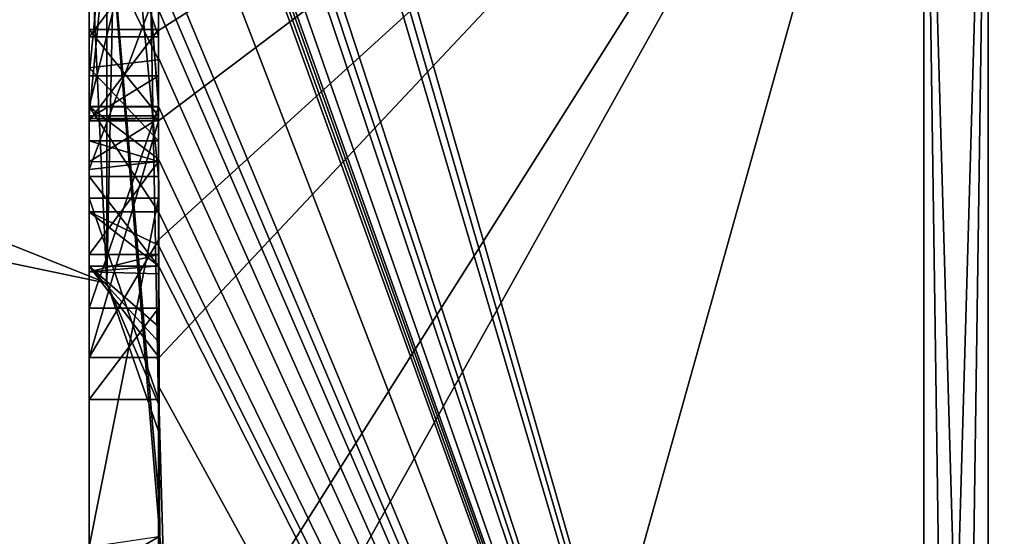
# Model space of a CAD drawing. Extents: x -23 to 700, y -1799 to -1.
# Tile 3 of 212: x -4.8 to -1.96, y -1790.4 to -1788.91. Entities that reach past the tile are written whole.
import ezdxf

# ---------------------------------------------------------------- set-up
doc = ezdxf.new("R2010")
doc.units = 0
doc.header["$LTSCALE"] = 67.568058
for name, color, linetype in [('1460', 7, 'CONTINUOUS'), ('1465', 7, 'CONTINUOUS'), ('1466', 7, 'CONTINUOUS'), ('1467', 7, 'CONTINUOUS'), ('1468', 7, 'CONTINUOUS'), ('1473', 7, 'CONTINUOUS'), ('1474', 7, 'CONTINUOUS'), ('1481', 7, 'CONTINUOUS'), ('1483', 7, 'CONTINUOUS'), ('1484', 7, 'CONTINUOUS'), ('1485', 7, 'CONTINUOUS'), ('1496', 7, 'CONTINUOUS'), ('1505', 7, 'CONTINUOUS'), ('1506', 7, 'CONTINUOUS'), ('1507', 7, 'CONTINUOUS'), ('1508', 7, 'CONTINUOUS'), ('1542', 7, 'CONTINUOUS'), ('1543', 7, 'CONTINUOUS'), ('1594', 7, 'CONTINUOUS'), ('1595', 7, 'CONTINUOUS'), ('1596', 7, 'CONTINUOUS'), ('1597', 7, 'CONTINUOUS'), ('1617', 7, 'CONTINUOUS'), ('1621', 7, 'CONTINUOUS'), ('1622', 7, 'CONTINUOUS'), ('1623', 7, 'CONTINUOUS'), ('1624', 7, 'CONTINUOUS'), ('1625', 7, 'CONTINUOUS'), ('1626', 7, 'CONTINUOUS'), ('1627', 7, 'CONTINUOUS'), ('1628', 7, 'CONTINUOUS'), ('1629', 7, 'CONTINUOUS'), ('1630', 7, 'CONTINUOUS'), ('1632', 7, 'CONTINUOUS'), ('1638', 7, 'CONTINUOUS')]:
    doc.layers.add(name, color=color, linetype=linetype)

msp = doc.modelspace()

# ---------------------------------------------------------------- linework, layer by layer
at = {"layer": '1460', "linetype": 'CONTINUOUS'}
for points in [[(-4.4, -1785.1824, 10.1674), (-4.4, -1782.471, 14.7638), (-4.4, -1790.0213, 1.6862), (-4.4, -1785.1824, 10.1674)], [(-4.4, -1782.471, -14.7638), (-4.4, -1788.7004, -4.0741), (-4.4, -1790.0213, -1.6862), (-4.4, -1782.471, -14.7638)], [(-4.4, -1785.3536, 9.871), (-4.4, -1785.1824, 10.1674), (-4.4, -1790.0213, 1.6862), (-4.4, -1785.3536, 9.871)], [(-4.4, -1785.8936, 8.9356), (-4.4, -1785.3536, 9.871), (-4.4, -1790.0213, 1.6862), (-4.4, -1785.8936, 8.9356)], [(-4.4, -1786.0881, 8.5986), (-4.4, -1785.8936, 8.9356), (-4.4, -1790.0213, 1.6862), (-4.4, -1786.0881, 8.5986)], [(-4.4, -1786.608, 7.6982), (-4.4, -1786.0881, 8.5986), (-4.4, -1790.0213, 1.6862), (-4.4, -1786.608, 7.6982)], [(-4.4, -1789.158, -9.2656), (-4.4, -1786.5668, -7.7696), (-4.4, -1789.024, -9.5097), (-4.4, -1789.158, -9.2656)], [(-4.4, -1789.024, -9.5097), (-4.4, -1786.5668, -7.7696), (-4.4, -1788.8863, -9.752), (-4.4, -1789.024, -9.5097)], [(-4.4, -1787.2894, 6.5179), (-4.4, -1786.608, 7.6982), (-4.4, -1790.0213, 1.6862), (-4.4, -1787.2894, 6.5179)], [(-4.4, -1787.0044, -7.6196), (-4.4, -1789.0759, -8.8156), (-4.4, -1787.1278, -7.406), (-4.4, -1787.0044, -7.6196)], [(-4.4, -1788.9428, 9.0462), (-4.4, -1788.6844, 10.0976), (-4.4, -1787.1201, 7.4194), (-4.4, -1788.9428, 9.0462)], [(-4.4, -1789.1915, 8.6153), (-4.4, -1788.9428, 9.0462), (-4.4, -1787.1201, 7.4194), (-4.4, -1789.1915, 8.6153)], [(-4.4, -1787.1278, -7.406), (-4.4, -1789.0759, -8.8156), (-4.4, -1787.3925, -7.1131), (-4.4, -1787.1278, -7.406)], [(-4.4, -1787.5527, 6.67), (-4.4, -1787.2894, 6.5179), (-4.4, -1790.0213, 1.6862), (-4.4, -1787.5527, 6.67)], [(-4.4, -1787.2944, 7.1174), (-4.4, -1787.5527, 6.67), (-4.4, -1789.3659, 8.3134), (-4.4, -1787.2944, 7.1174)], [(-4.4, -1787.3925, -7.1131), (-4.4, -1789.0759, -8.8156), (-4.4, -1787.7428, -6.9829), (-4.4, -1787.3925, -7.1131)], [(-4.4, -1789.3659, 8.3134), (-4.4, -1787.5527, 6.67), (-4.4, -1790.0213, 1.6862), (-4.4, -1789.3659, 8.3134)], [(-4.4, -1787.7428, -6.9829), (-4.4, -1789.0759, -8.8156), (-4.4, -1788.1618, -7.0093), (-4.4, -1787.7428, -6.9829)], [(-4.4, -1790.2826, -6.7822), (-4.4, -1787.9233, -5.4201), (-4.4, -1789.9704, -7.5706), (-4.4, -1790.2826, -6.7822)], [(-4.4, -1789.9704, -7.5706), (-4.4, -1787.9233, -5.4201), (-4.4, -1789.3232, -7.2874), (-4.4, -1789.9704, -7.5706)], [(-4.4, -1789.3232, -7.2874), (-4.4, -1787.9233, -5.4201), (-4.4, -1788.8118, -6.8832), (-4.4, -1789.3232, -7.2874)], [(-4.4, -1788.1618, -7.0093), (-4.4, -1789.0759, -8.8156), (-4.4, -1788.6269, -7.2036), (-4.4, -1788.1618, -7.0093)], [(-4.4, -1788.3609, -5.2701), (-4.4, -1789.1656, -5.7347), (-4.4, -1788.9637, -4.2261), (-4.4, -1788.3609, -5.2701)], [(-4.4, -1788.6269, -7.2036), (-4.4, -1789.0759, -8.8156), (-4.4, -1789.0302, -7.509), (-4.4, -1788.6269, -7.2036)], [(-4.4, -1788.946, 9.648), (-4.4, -1788.6844, 10.0976), (-4.4, -1788.9428, 9.0462), (-4.4, -1788.946, 9.648)], [(-4.4, -1788.7004, -4.0741), (-4.4, -1788.9637, -4.2261), (-4.4, -1790.0213, -1.6862), (-4.4, -1788.7004, -4.0741)], [(-4.4, -1789.197, 9.193), (-4.4, -1788.946, 9.648), (-4.4, -1788.9428, 9.0462), (-4.4, -1789.197, 9.193)], [(-4.4, -1789.745, -4.7312), (-4.4, -1790.0083, -4.8832), (-4.4, -1788.9637, -4.2261), (-4.4, -1789.745, -4.7312)], [(-4.4, -1788.9637, -4.2261), (-4.4, -1790.0083, -4.8832), (-4.4, -1790.0213, -1.6862), (-4.4, -1788.9637, -4.2261)], [(-4.4, -1789.1656, -5.7347), (-4.4, -1789.745, -4.7312), (-4.4, -1788.9637, -4.2261), (-4.4, -1789.1656, -5.7347)], [(-4.4, -1789.0302, -7.509), (-4.4, -1789.0759, -8.8156), (-4.4, -1789.1992, -8.602), (-4.4, -1789.0302, -7.509)], [(-4.4, -1789.2635, -7.8578), (-4.4, -1789.0302, -7.509), (-4.4, -1789.1992, -8.602), (-4.4, -1789.2635, -7.8578)], [(-4.4, -1789.323, -8.2323), (-4.4, -1789.2635, -7.8578), (-4.4, -1789.1992, -8.602), (-4.4, -1789.323, -8.2323)], [(-4.4, -1789.5904, -7.7501), (-4.4, -1789.9704, -7.5706), (-4.4, -1789.3232, -7.2874), (-4.4, -1789.5904, -7.7501)], [(-4.4, -1789.6242, 7.8659), (-4.4, -1789.3659, 8.3134), (-4.4, -1790.0213, 1.6862), (-4.4, -1789.6242, 7.8659)], [(-4.4, -1789.4289, -5.8867), (-4.4, -1790.4027, -6.449), (-4.4, -1790.0083, -4.8832), (-4.4, -1789.4289, -5.8867)], [(-4.4, -1789.6461, -8.0507), (-4.4, -1789.9704, -7.5706), (-4.4, -1789.5904, -7.7501), (-4.4, -1789.6461, -8.0507)], [(-4.4, -1789.6238, -8.3457), (-4.4, -1789.9704, -7.5706), (-4.4, -1789.6461, -8.0507), (-4.4, -1789.6238, -8.3457)], [(-4.4, -1789.7984, 7.9665), (-4.4, -1789.6242, 7.8659), (-4.4, -1790.0213, 1.6862), (-4.4, -1789.7984, 7.9665)], [(-4.4, -1791.0336, 4.2391), (-4.4, -1789.7984, 7.9665), (-4.4, -1790.4027, -6.449), (-4.4, -1791.0336, 4.2391)], [(-4.4, -1790.4027, -6.449), (-4.4, -1789.7984, 7.9665), (-4.4, -1790.1, 0.0124), (-4.4, -1790.4027, -6.449)], [(-4.4, -1790.1, 0.0124), (-4.4, -1789.7984, 7.9665), (-4.4, -1790.0213, 1.6862), (-4.4, -1790.1, 0.0124)], [(-4.4, -1790.0083, -4.8832), (-4.4, -1790.4027, -6.449), (-4.4, -1790.0213, -1.6862), (-4.4, -1790.0083, -4.8832)], [(-4.4, -1790.0213, -1.6862), (-4.4, -1790.4027, -6.449), (-4.4, -1790.1, 0.0124), (-4.4, -1790.0213, -1.6862)]]:
    msp.add_3dface(points, dxfattribs=at)
at = {"layer": '1465', "linetype": 'CONTINUOUS'}
for points in [[(-4.3429, -1786.5961, -13.7189), (-4.3341, -1786.5125, -13.8636), (-2.1949, -1793.9825), (-4.3429, -1786.5961, -13.7189)], [(-2.1949, -1793.9825), (-4.3341, -1786.5125, -13.8636), (-2.1949, -1787.544, -15.544), (-2.1949, -1793.9825)], [(-4.3508, -1786.6805, -13.5727), (-4.3429, -1786.5961, -13.7189), (-2.1949, -1793.9825), (-4.3508, -1786.6805, -13.5727)], [(-4.3867, -1787.2981, -12.5029), (-4.3508, -1786.6805, -13.5727), (-2.1949, -1793.9825), (-4.3867, -1787.2981, -12.5029)], [(-4.3893, -1787.3819, -12.3577), (-4.3867, -1787.2981, -12.5029), (-2.1949, -1793.9825), (-4.3893, -1787.3819, -12.3577)], [(-4.3915, -1787.4661, -12.212), (-4.3893, -1787.3819, -12.3577), (-2.1949, -1793.9825), (-4.3915, -1787.4661, -12.212)], [(-4.3958, -1787.6968, -11.8124), (-4.3915, -1787.4661, -12.212), (-2.1949, -1793.9825), (-4.3958, -1787.6968, -11.8124)], [(-4.3969, -1787.787, -11.656), (-4.3958, -1787.6968, -11.8124), (-2.1949, -1793.9825), (-4.3969, -1787.787, -11.656)], [(-4.4, -1788.2671, -10.7532), (-4.4, -1787.8058, -11.4205), (-2.1949, -1793.9825), (-4.4, -1788.2671, -10.7532)], [(-4.4, -1787.8058, -11.4205), (-4.3995, -1787.8416, -11.46), (-2.1949, -1793.9825), (-4.4, -1787.8058, -11.4205)], [(-4.3978, -1787.8775, -11.4994), (-4.3969, -1787.787, -11.656), (-2.1949, -1793.9825), (-4.3978, -1787.8775, -11.4994)], [(-4.3995, -1787.8416, -11.46), (-4.3978, -1787.8775, -11.4994), (-2.1949, -1793.9825), (-4.3995, -1787.8416, -11.46)], [(-4.4, -1788.7017, -10.0683), (-4.4, -1788.2671, -10.7532), (-2.1949, -1793.9825), (-4.4, -1788.7017, -10.0683)], [(-4.4, -1788.7949, -9.9103), (-4.4, -1788.7017, -10.0683), (-2.1949, -1793.9825), (-4.4, -1788.7949, -9.9103)], [(-4.4, -1788.8863, -9.752), (-4.4, -1788.7949, -9.9103), (-2.1949, -1793.9825), (-4.4, -1788.8863, -9.752)], [(-4.4, -1789.024, -9.5097), (-4.4, -1788.8863, -9.752), (-2.1949, -1793.9825), (-4.4, -1789.024, -9.5097)], [(-4.4, -1789.158, -9.2656), (-4.4, -1789.024, -9.5097), (-4.4, -1789.1649, -9.2696), (-4.4, -1789.158, -9.2656)], [(-4.4, -1789.1649, -9.2696), (-4.4, -1789.024, -9.5097), (-2.1949, -1793.9825), (-4.4, -1789.1649, -9.2696)], [(-4.3999, -1789.3164, -9.0071), (-4.4, -1789.1649, -9.2696), (-2.1949, -1793.9825), (-4.3999, -1789.3164, -9.0071)], [(-4.3998, -1789.4678, -8.7448), (-4.3999, -1789.3164, -9.0071), (-2.1949, -1793.9825), (-4.3998, -1789.4678, -8.7448)], [(-4.3998, -1789.5639, -8.5462), (-4.3998, -1789.4678, -8.7448), (-2.1949, -1793.9825), (-4.3998, -1789.5639, -8.5462)], [(-4.4, -1789.6238, -8.3457), (-4.3998, -1789.5639, -8.5462), (-2.1949, -1793.9825), (-4.4, -1789.6238, -8.3457)], [(-4.4, -1789.9704, -7.5706), (-4.4, -1789.6238, -8.3457), (-2.1949, -1793.9825), (-4.4, -1789.9704, -7.5706)], [(-4.4, -1790.2826, -6.7822), (-4.4, -1789.9704, -7.5706), (-4.3963, -1790.4022, -6.8513), (-4.4, -1790.2826, -6.7822)], [(-4.3963, -1790.4022, -6.8513), (-4.4, -1789.9704, -7.5706), (-4.3852, -1790.5214, -6.9201), (-4.3963, -1790.4022, -6.8513)], [(-4.3852, -1790.5214, -6.9201), (-4.4, -1789.9704, -7.5706), (-2.1949, -1793.9825), (-4.3852, -1790.5214, -6.9201)]]:
    msp.add_3dface(points, dxfattribs=at)
at = {"layer": '1466', "linetype": 'CONTINUOUS'}
for points in [[(-4.4, -1788.6844, 10.0976), (-4.4, -1788.946, 9.648), (-2.1949, -1787.544, 15.544), (-4.4, -1788.6844, 10.0976)], [(-2.1949, -1787.544, 15.544), (-4.4, -1788.946, 9.648), (-4.4, -1789.2061, 9.1982), (-2.1949, -1787.544, 15.544)], [(-4.4, -1791.0336, 4.2391), (-4.4, -1791.5), (-2.1949, -1787.544, 15.544), (-4.4, -1791.0336, 4.2391)], [(-4.4, -1791.0336, 4.2391), (-2.1949, -1787.544, 15.544), (-4.3979, -1789.8875, 8.0179), (-4.4, -1791.0336, 4.2391)], [(-4.4, -1791.5), (-3.7691, -1793.1602), (-2.1949, -1787.544, 15.544), (-4.4, -1791.5)], [(-4.3996, -1789.5472, 8.6073), (-2.1949, -1787.544, 15.544), (-4.4, -1789.2061, 9.1982), (-4.3996, -1789.5472, 8.6073)], [(-4.3979, -1789.8875, 8.0179), (-2.1949, -1787.544, 15.544), (-4.3996, -1789.5472, 8.6073), (-4.3979, -1789.8875, 8.0179)], [(-3.7691, -1793.1602), (-2.1949, -1793.9825), (-2.1949, -1787.544, 15.544), (-3.7691, -1793.1602)], [(-4.4, -1789.2061, 9.1982), (-4.4, -1788.946, 9.648), (-4.4, -1789.197, 9.193), (-4.4, -1789.2061, 9.1982)], [(-4.4, -1789.7984, 7.9665), (-4.4, -1791.0336, 4.2391), (-4.3979, -1789.8875, 8.0179), (-4.4, -1789.7984, 7.9665)], [(-4.3995, -1789.843, 7.9922), (-4.4, -1789.7984, 7.9665), (-4.3979, -1789.8875, 8.0179), (-4.3995, -1789.843, 7.9922)]]:
    msp.add_3dface(points, dxfattribs=at)
at = {"layer": '1467', "linetype": 'CONTINUOUS'}
for points in [[(0, -1793.444), (0, -1787.1626, 15.1637), (-2.0094, -1793.9698, 0), (0, -1793.444)], [(-2.0094, -1793.9698, 0), (0, -1787.1626, 15.1637), (-2.0094, -1787.535, 15.535), (-2.0094, -1793.9698, 0)]]:
    msp.add_3dface(points, dxfattribs=at)
at = {"layer": '1468', "linetype": 'CONTINUOUS'}
for points in [[(0, -1787.1626, -15.1637), (0, -1793.444), (-2.0094, -1787.535, -15.535), (0, -1787.1626, -15.1637)], [(0, -1793.444), (-2.0094, -1793.9698, 0), (-2.0094, -1787.535, -15.535), (0, -1793.444)]]:
    msp.add_3dface(points, dxfattribs=at)
at = {"layer": '1473', "linetype": 'CONTINUOUS'}
for points in [[(-2.0094, -1793.9698, 0), (-2.1949, -1787.544, -15.544), (-2.0094, -1787.535, -15.535), (-2.0094, -1793.9698, 0)], [(-2.1949, -1793.9825), (-2.1949, -1787.544, -15.544), (-2.1016, -1793.9849, 0), (-2.1949, -1793.9825)], [(-2.1949, -1787.544, -15.544), (-2.0094, -1793.9698, 0), (-2.1016, -1793.9849, 0), (-2.1949, -1787.544, -15.544)]]:
    msp.add_3dface(points, dxfattribs=at)
at = {"layer": '1474', "linetype": 'CONTINUOUS'}
for points in [[(-2.1949, -1787.544, 15.544), (-2.1949, -1793.9825), (-2.0094, -1787.535, 15.535), (-2.1949, -1787.544, 15.544)], [(-2.0094, -1787.535, 15.535), (-2.1949, -1793.9825), (-2.1016, -1793.9849, 0), (-2.0094, -1787.535, 15.535)], [(-2.0094, -1793.9698, 0), (-2.0094, -1787.535, 15.535), (-2.1016, -1793.9849, 0), (-2.0094, -1793.9698, 0)]]:
    msp.add_3dface(points, dxfattribs=at)
at = {"layer": '1481', "linetype": 'CONTINUOUS'}
for points in [[(-4.6, -1787.1201, 7.4194), (-4.6, -1787.2944, 7.1174), (-4.6, -1789.1915, 8.6153), (-4.6, -1787.1201, 7.4194)], [(-4.6, -1787.2944, 7.1174), (-4.6, -1789.3659, 8.3134), (-4.6, -1789.1915, 8.6153), (-4.6, -1787.2944, 7.1174)], [(-4.6, -1789.2061, 9.1982), (-4.6, -1788.9428, 9.0462), (-4.6, -1789.1915, 8.6153), (-4.6, -1789.2061, 9.1982)], [(-4.6, -1789.3659, 8.3134), (-4.6, -1789.2061, 9.1982), (-4.6, -1789.1915, 8.6153), (-4.6, -1789.3659, 8.3134)], [(-4.6, -1789.8875, 8.0179), (-4.6, -1789.2061, 9.1982), (-4.6, -1789.6242, 7.8659), (-4.6, -1789.8875, 8.0179)], [(-4.6, -1789.6242, 7.8659), (-4.6, -1789.2061, 9.1982), (-4.6, -1789.3659, 8.3134), (-4.6, -1789.6242, 7.8659)]]:
    msp.add_3dface(points, dxfattribs=at)
at = {"layer": '1483', "linetype": 'CONTINUOUS'}
for points in [[(-4.4, -1789.1915, 8.6153), (-4.4, -1787.1201, 7.4194), (-4.6, -1789.1915, 8.6153), (-4.4, -1789.1915, 8.6153)], [(-4.4, -1787.1201, 7.4194), (-4.6, -1787.1201, 7.4194), (-4.6, -1789.1915, 8.6153), (-4.4, -1787.1201, 7.4194)]]:
    msp.add_3dface(points, dxfattribs=at)
at = {"layer": '1484', "linetype": 'CONTINUOUS'}
for points in [[(-4.4, -1788.9428, 9.0462), (-4.4, -1789.1915, 8.6153), (-4.6, -1788.9428, 9.0462), (-4.4, -1788.9428, 9.0462)], [(-4.6, -1788.9428, 9.0462), (-4.4, -1789.1915, 8.6153), (-4.6, -1789.1915, 8.6153), (-4.6, -1788.9428, 9.0462)]]:
    msp.add_3dface(points, dxfattribs=at)
at = {"layer": '1485', "linetype": 'CONTINUOUS'}
for points in [[(-4.4, -1789.197, 9.193), (-4.4, -1788.9428, 9.0462), (-4.6, -1789.2061, 9.1982), (-4.4, -1789.197, 9.193)], [(-4.4, -1788.9428, 9.0462), (-4.6, -1788.9428, 9.0462), (-4.6, -1789.2061, 9.1982), (-4.4, -1788.9428, 9.0462)], [(-4.4, -1789.2061, 9.1982), (-4.4, -1789.197, 9.193), (-4.6, -1789.2061, 9.1982), (-4.4, -1789.2061, 9.1982)]]:
    msp.add_3dface(points, dxfattribs=at)
at = {"layer": '1496', "linetype": 'CONTINUOUS'}
for points in [[(-4.6, -1786.5668, -7.7696), (-4.6, -1789.1649, -9.2696), (-4.6, -1789.0759, -8.8156), (-4.6, -1786.5668, -7.7696)], [(-4.6, -1786.5668, -7.7696), (-4.6, -1789.0759, -8.8156), (-4.6, -1787.0044, -7.6196), (-4.6, -1786.5668, -7.7696)], [(-4.6, -1788.1869, -6.6399), (-4.6, -1787.6825, -6.6419), (-4.6, -1789.346, -7.3126), (-4.6, -1788.1869, -6.6399)], [(-4.6, -1789.346, -7.3126), (-4.6, -1787.6825, -6.6419), (-4.6, -1789.5904, -7.7501), (-4.6, -1789.346, -7.3126)], [(-4.6, -1789.5904, -7.7501), (-4.6, -1787.6825, -6.6419), (-4.6, -1788.6269, -7.2036), (-4.6, -1789.5904, -7.7501)], [(-4.6, -1787.9233, -5.4201), (-4.6, -1790.5214, -6.9201), (-4.6, -1790.4324, -6.4661), (-4.6, -1787.9233, -5.4201)], [(-4.6, -1788.7004, -4.0741), (-4.6, -1787.9233, -5.4201), (-4.6, -1788.9637, -4.2261), (-4.6, -1788.7004, -4.0741)], [(-4.6, -1788.9637, -4.2261), (-4.6, -1787.9233, -5.4201), (-4.6, -1788.3609, -5.2701), (-4.6, -1788.9637, -4.2261)], [(-4.6, -1788.3609, -5.2701), (-4.6, -1787.9233, -5.4201), (-4.6, -1789.1656, -5.7347), (-4.6, -1788.3609, -5.2701)], [(-4.6, -1789.1656, -5.7347), (-4.6, -1787.9233, -5.4201), (-4.6, -1789.4289, -5.8867), (-4.6, -1789.1656, -5.7347)], [(-4.6, -1789.4289, -5.8867), (-4.6, -1787.9233, -5.4201), (-4.6, -1790.4324, -6.4661), (-4.6, -1789.4289, -5.8867)], [(-4.6, -1788.8118, -6.8832), (-4.6, -1788.1869, -6.6399), (-4.6, -1789.346, -7.3126), (-4.6, -1788.8118, -6.8832)], [(-4.6, -1789.0535, -7.5329), (-4.6, -1789.5904, -7.7501), (-4.6, -1788.6269, -7.2036), (-4.6, -1789.0535, -7.5329)], [(-4.6, -1789.2635, -7.8578), (-4.6, -1789.5904, -7.7501), (-4.6, -1789.0535, -7.5329), (-4.6, -1789.2635, -7.8578)], [(-4.6, -1789.1649, -9.2696), (-4.6, -1789.4678, -8.7448), (-4.6, -1789.0759, -8.8156), (-4.6, -1789.1649, -9.2696)], [(-4.6, -1789.0759, -8.8156), (-4.6, -1789.4678, -8.7448), (-4.6, -1789.1992, -8.602), (-4.6, -1789.0759, -8.8156)], [(-4.6, -1789.745, -4.7312), (-4.6, -1789.1656, -5.7347), (-4.6, -1790.0083, -4.8832), (-4.6, -1789.745, -4.7312)], [(-4.6, -1790.0083, -4.8832), (-4.6, -1789.1656, -5.7347), (-4.6, -1789.4289, -5.8867), (-4.6, -1790.0083, -4.8832)], [(-4.6, -1789.1992, -8.602), (-4.6, -1789.4678, -8.7448), (-4.6, -1789.324, -8.2239), (-4.6, -1789.1992, -8.602)], [(-4.6, -1789.6412, -8.2432), (-4.6, -1789.5904, -7.7501), (-4.6, -1789.2635, -7.8578), (-4.6, -1789.6412, -8.2432)], [(-4.6, -1789.324, -8.2239), (-4.6, -1789.6412, -8.2432), (-4.6, -1789.2635, -7.8578), (-4.6, -1789.324, -8.2239)], [(-4.6, -1789.4678, -8.7448), (-4.6, -1789.6412, -8.2432), (-4.6, -1789.324, -8.2239), (-4.6, -1789.4678, -8.7448)]]:
    msp.add_3dface(points, dxfattribs=at)
at = {"layer": '1505', "linetype": 'CONTINUOUS'}
for points in [[(-4.4, -1789.3232, -7.2874), (-4.4, -1788.8118, -6.8832), (-4.6, -1789.346, -7.3126), (-4.4, -1789.3232, -7.2874)], [(-4.4, -1788.8118, -6.8832), (-4.6, -1788.8118, -6.8832), (-4.6, -1789.346, -7.3126), (-4.4, -1788.8118, -6.8832)], [(-4.4, -1789.5904, -7.7501), (-4.4, -1789.3232, -7.2874), (-4.6, -1789.5904, -7.7501), (-4.4, -1789.5904, -7.7501)], [(-4.4, -1789.3232, -7.2874), (-4.6, -1789.346, -7.3126), (-4.6, -1789.5904, -7.7501), (-4.4, -1789.3232, -7.2874)]]:
    msp.add_3dface(points, dxfattribs=at)
at = {"layer": '1506', "linetype": 'CONTINUOUS'}
for points in [[(-4.3998, -1789.5639, -8.5462), (-4.4, -1789.6238, -8.3457), (-4.6, -1789.4678, -8.7448), (-4.3998, -1789.5639, -8.5462)], [(-4.4, -1789.6238, -8.3457), (-4.6, -1789.6412, -8.2432), (-4.6, -1789.4678, -8.7448), (-4.4, -1789.6238, -8.3457)], [(-4.3998, -1789.4678, -8.7448), (-4.3998, -1789.5639, -8.5462), (-4.6, -1789.4678, -8.7448), (-4.3998, -1789.4678, -8.7448)], [(-4.4, -1789.6461, -8.0507), (-4.4, -1789.5904, -7.7501), (-4.6, -1789.6412, -8.2432), (-4.4, -1789.6461, -8.0507)], [(-4.4, -1789.5904, -7.7501), (-4.6, -1789.5904, -7.7501), (-4.6, -1789.6412, -8.2432), (-4.4, -1789.5904, -7.7501)], [(-4.4, -1789.6238, -8.3457), (-4.4, -1789.6461, -8.0507), (-4.6, -1789.6412, -8.2432), (-4.4, -1789.6238, -8.3457)]]:
    msp.add_3dface(points, dxfattribs=at)
at = {"layer": '1507', "linetype": 'CONTINUOUS'}
for points in [[(-4.4, -1789.1649, -9.2696), (-4.3999, -1789.3164, -9.0071), (-4.6, -1789.1649, -9.2696), (-4.4, -1789.1649, -9.2696)], [(-4.3999, -1789.3164, -9.0071), (-4.3998, -1789.4678, -8.7448), (-4.6, -1789.1649, -9.2696), (-4.3999, -1789.3164, -9.0071)], [(-4.6, -1789.1649, -9.2696), (-4.3998, -1789.4678, -8.7448), (-4.6, -1789.4678, -8.7448), (-4.6, -1789.1649, -9.2696)]]:
    msp.add_3dface(points, dxfattribs=at)
at = {"layer": '1508', "linetype": 'CONTINUOUS'}
for points in [[(-4.4, -1786.5668, -7.7696), (-4.4, -1789.158, -9.2656), (-4.6, -1786.5668, -7.7696), (-4.4, -1786.5668, -7.7696)], [(-4.4, -1789.158, -9.2656), (-4.4, -1789.1649, -9.2696), (-4.6, -1786.5668, -7.7696), (-4.4, -1789.158, -9.2656)], [(-4.4, -1789.1649, -9.2696), (-4.6, -1789.1649, -9.2696), (-4.6, -1786.5668, -7.7696), (-4.4, -1789.1649, -9.2696)]]:
    msp.add_3dface(points, dxfattribs=at)
at = {"layer": '1542', "linetype": 'CONTINUOUS'}
for points in [[(-4.9, -1789.5332, -1.5315), (-4.9, -1782.093, -14.4185), (-4.549, -1782.2017, -14.518), (-4.9, -1789.5332, -1.5315)], [(-4.549, -1789.6738, -1.5759), (-4.9, -1789.5332, -1.5315), (-4.549, -1782.2017, -14.518), (-4.549, -1789.6738, -1.5759)], [(-4.4, -1782.471, -14.7638), (-4.549, -1789.6738, -1.5759), (-4.549, -1782.2017, -14.518), (-4.4, -1782.471, -14.7638)], [(-4.4, -1782.471, -14.7638), (-4.4, -1790.0213, -1.6862), (-4.549, -1789.6738, -1.5759), (-4.4, -1782.471, -14.7638)]]:
    msp.add_3dface(points, dxfattribs=at)
at = {"layer": '1543', "linetype": 'CONTINUOUS'}
for points in [[(-4.9, -1782.093, 14.4185), (-4.9, -1789.5332, 1.5315), (-4.549, -1789.6738, 1.5759), (-4.9, -1782.093, 14.4185)], [(-4.549, -1782.2017, 14.518), (-4.9, -1782.093, 14.4185), (-4.549, -1789.6738, 1.5759), (-4.549, -1782.2017, 14.518)], [(-4.4, -1790.0213, 1.6862), (-4.4, -1782.471, 14.7638), (-4.549, -1782.2017, 14.518), (-4.4, -1790.0213, 1.6862)], [(-4.4, -1790.0213, 1.6862), (-4.549, -1782.2017, 14.518), (-4.549, -1789.6738, 1.5759), (-4.4, -1790.0213, 1.6862)]]:
    msp.add_3dface(points, dxfattribs=at)
at = {"layer": '1594', "linetype": 'CONTINUOUS'}
for points in [[(-4.4, -1787.2944, 7.1174), (-4.4, -1789.3659, 8.3134), (-4.6, -1787.2944, 7.1174), (-4.4, -1787.2944, 7.1174)], [(-4.4, -1789.3659, 8.3134), (-4.6, -1789.3659, 8.3134), (-4.6, -1787.2944, 7.1174), (-4.4, -1789.3659, 8.3134)]]:
    msp.add_3dface(points, dxfattribs=at)
at = {"layer": '1595', "linetype": 'CONTINUOUS'}
for points in [[(-4.4, -1789.3659, 8.3134), (-4.4, -1789.6242, 7.8659), (-4.6, -1789.3659, 8.3134), (-4.4, -1789.3659, 8.3134)], [(-4.4, -1789.6242, 7.8659), (-4.6, -1789.6242, 7.8659), (-4.6, -1789.3659, 8.3134), (-4.4, -1789.6242, 7.8659)]]:
    msp.add_3dface(points, dxfattribs=at)
at = {"layer": '1596', "linetype": 'CONTINUOUS'}
for points in [[(-4.4, -1789.6242, 7.8659), (-4.4, -1789.7984, 7.9665), (-4.6, -1789.6242, 7.8659), (-4.4, -1789.6242, 7.8659)], [(-4.4, -1789.7984, 7.9665), (-4.3995, -1789.843, 7.9922), (-4.6, -1789.6242, 7.8659), (-4.4, -1789.7984, 7.9665)], [(-4.3995, -1789.843, 7.9922), (-4.3979, -1789.8875, 8.0179), (-4.6, -1789.6242, 7.8659), (-4.3995, -1789.843, 7.9922)], [(-4.3979, -1789.8875, 8.0179), (-4.6, -1789.8875, 8.0179), (-4.6, -1789.6242, 7.8659), (-4.3979, -1789.8875, 8.0179)]]:
    msp.add_3dface(points, dxfattribs=at)
at = {"layer": '1597', "linetype": 'CONTINUOUS'}
for points in [[(-4.3996, -1789.5472, 8.6073), (-4.4, -1789.2061, 9.1982), (-4.6, -1789.8875, 8.0179), (-4.3996, -1789.5472, 8.6073)], [(-4.4, -1789.2061, 9.1982), (-4.6, -1789.2061, 9.1982), (-4.6, -1789.8875, 8.0179), (-4.4, -1789.2061, 9.1982)], [(-4.3979, -1789.8875, 8.0179), (-4.3996, -1789.5472, 8.6073), (-4.6, -1789.8875, 8.0179), (-4.3979, -1789.8875, 8.0179)]]:
    msp.add_3dface(points, dxfattribs=at)
at = {"layer": '1617', "linetype": 'CONTINUOUS'}
for points in [[(-4.4, -1789.0759, -8.8156), (-4.4, -1787.0044, -7.6196), (-4.6, -1789.0759, -8.8156), (-4.4, -1789.0759, -8.8156)], [(-4.6, -1789.0759, -8.8156), (-4.4, -1787.0044, -7.6196), (-4.6, -1787.0044, -7.6196), (-4.6, -1789.0759, -8.8156)]]:
    msp.add_3dface(points, dxfattribs=at)
at = {"layer": '1621', "linetype": 'CONTINUOUS'}
for points in [[(-4.4, -1788.6269, -7.2036), (-4.4, -1789.0302, -7.509), (-4.6, -1788.6269, -7.2036), (-4.4, -1788.6269, -7.2036)], [(-4.4, -1789.0302, -7.509), (-4.6, -1789.0535, -7.5329), (-4.6, -1788.6269, -7.2036), (-4.4, -1789.0302, -7.509)], [(-4.4, -1789.0302, -7.509), (-4.4, -1789.2635, -7.8578), (-4.6, -1789.0535, -7.5329), (-4.4, -1789.0302, -7.509)], [(-4.4, -1789.2635, -7.8578), (-4.6, -1789.2635, -7.8578), (-4.6, -1789.0535, -7.5329), (-4.4, -1789.2635, -7.8578)]]:
    msp.add_3dface(points, dxfattribs=at)
at = {"layer": '1622', "linetype": 'CONTINUOUS'}
for points in [[(-4.4, -1789.323, -8.2323), (-4.4, -1789.1992, -8.602), (-4.6, -1789.324, -8.2239), (-4.4, -1789.323, -8.2323)], [(-4.4, -1789.1992, -8.602), (-4.6, -1789.1992, -8.602), (-4.6, -1789.324, -8.2239), (-4.4, -1789.1992, -8.602)], [(-4.4, -1789.2635, -7.8578), (-4.4, -1789.323, -8.2323), (-4.6, -1789.2635, -7.8578), (-4.4, -1789.2635, -7.8578)], [(-4.4, -1789.323, -8.2323), (-4.6, -1789.324, -8.2239), (-4.6, -1789.2635, -7.8578), (-4.4, -1789.323, -8.2323)]]:
    msp.add_3dface(points, dxfattribs=at)
at = {"layer": '1623', "linetype": 'CONTINUOUS'}
for points in [[(-4.4, -1789.1992, -8.602), (-4.4, -1789.0759, -8.8156), (-4.6, -1789.1992, -8.602), (-4.4, -1789.1992, -8.602)], [(-4.4, -1789.0759, -8.8156), (-4.6, -1789.0759, -8.8156), (-4.6, -1789.1992, -8.602), (-4.4, -1789.0759, -8.8156)]]:
    msp.add_3dface(points, dxfattribs=at)
at = {"layer": '1624', "linetype": 'CONTINUOUS'}
for points in [[(-4.4, -1790.4027, -6.449), (-4.4, -1789.4289, -5.8867), (-4.6, -1790.4324, -6.4661), (-4.4, -1790.4027, -6.449)], [(-4.4, -1789.4289, -5.8867), (-4.6, -1789.4289, -5.8867), (-4.6, -1790.4324, -6.4661), (-4.4, -1789.4289, -5.8867)]]:
    msp.add_3dface(points, dxfattribs=at)
at = {"layer": '1625', "linetype": 'CONTINUOUS'}
for points in [[(-4.4, -1789.4289, -5.8867), (-4.4, -1790.0083, -4.8832), (-4.6, -1789.4289, -5.8867), (-4.4, -1789.4289, -5.8867)], [(-4.4, -1790.0083, -4.8832), (-4.6, -1790.0083, -4.8832), (-4.6, -1789.4289, -5.8867), (-4.4, -1790.0083, -4.8832)]]:
    msp.add_3dface(points, dxfattribs=at)
at = {"layer": '1626', "linetype": 'CONTINUOUS'}
for points in [[(-4.4, -1790.0083, -4.8832), (-4.4, -1789.745, -4.7312), (-4.6, -1790.0083, -4.8832), (-4.4, -1790.0083, -4.8832)], [(-4.4, -1789.745, -4.7312), (-4.6, -1789.745, -4.7312), (-4.6, -1790.0083, -4.8832), (-4.4, -1789.745, -4.7312)]]:
    msp.add_3dface(points, dxfattribs=at)
at = {"layer": '1627', "linetype": 'CONTINUOUS'}
for points in [[(-4.4, -1789.745, -4.7312), (-4.4, -1789.1656, -5.7347), (-4.6, -1789.745, -4.7312), (-4.4, -1789.745, -4.7312)], [(-4.4, -1789.1656, -5.7347), (-4.6, -1789.1656, -5.7347), (-4.6, -1789.745, -4.7312), (-4.4, -1789.1656, -5.7347)]]:
    msp.add_3dface(points, dxfattribs=at)
at = {"layer": '1628', "linetype": 'CONTINUOUS'}
for points in [[(-4.4, -1789.1656, -5.7347), (-4.4, -1788.3609, -5.2701), (-4.6, -1789.1656, -5.7347), (-4.4, -1789.1656, -5.7347)], [(-4.4, -1788.3609, -5.2701), (-4.6, -1788.3609, -5.2701), (-4.6, -1789.1656, -5.7347), (-4.4, -1788.3609, -5.2701)]]:
    msp.add_3dface(points, dxfattribs=at)
at = {"layer": '1629', "linetype": 'CONTINUOUS'}
for points in [[(-4.4, -1788.3609, -5.2701), (-4.4, -1788.9637, -4.2261), (-4.6, -1788.3609, -5.2701), (-4.4, -1788.3609, -5.2701)], [(-4.4, -1788.9637, -4.2261), (-4.6, -1788.9637, -4.2261), (-4.6, -1788.3609, -5.2701), (-4.4, -1788.9637, -4.2261)]]:
    msp.add_3dface(points, dxfattribs=at)
at = {"layer": '1630', "linetype": 'CONTINUOUS'}
for points in [[(-4.4, -1788.9637, -4.2261), (-4.4, -1788.7004, -4.0741), (-4.6, -1788.9637, -4.2261), (-4.4, -1788.9637, -4.2261)], [(-4.4, -1788.7004, -4.0741), (-4.6, -1788.7004, -4.0741), (-4.6, -1788.9637, -4.2261), (-4.4, -1788.7004, -4.0741)]]:
    msp.add_3dface(points, dxfattribs=at)
at = {"layer": '1632', "linetype": 'CONTINUOUS'}
for points in [[(-4.4, -1787.9233, -5.4201), (-4.4, -1790.2826, -6.7822), (-4.6, -1787.9233, -5.4201), (-4.4, -1787.9233, -5.4201)], [(-4.4, -1790.2826, -6.7822), (-4.3963, -1790.4022, -6.8513), (-4.6, -1787.9233, -5.4201), (-4.4, -1790.2826, -6.7822)], [(-4.3963, -1790.4022, -6.8513), (-4.6, -1790.5214, -6.9201), (-4.6, -1787.9233, -5.4201), (-4.3963, -1790.4022, -6.8513)], [(-4.3963, -1790.4022, -6.8513), (-4.3852, -1790.5214, -6.9201), (-4.6, -1790.5214, -6.9201), (-4.3963, -1790.4022, -6.8513)]]:
    msp.add_3dface(points, dxfattribs=at)
at = {"layer": '1638', "linetype": 'CONTINUOUS'}
for points in [[(-4.9, -1789.6, 0.0102), (-4.9, -1789.5332, -1.5315), (-4.549, -1789.6738, -1.5759), (-4.9, -1789.6, 0.0102)], [(-4.9, -1789.5332, 1.5315), (-4.9, -1789.6, 0.0102), (-4.549, -1789.6738, -1.5759), (-4.9, -1789.5332, 1.5315)], [(-4.549, -1789.6738, 1.5759), (-4.9, -1789.5332, 1.5315), (-4.549, -1789.6738, -1.5759), (-4.549, -1789.6738, 1.5759)], [(-4.4, -1790.0213, -1.6862), (-4.4, -1790.1, 0.0124), (-4.549, -1789.6738, 1.5759), (-4.4, -1790.0213, -1.6862)], [(-4.4, -1790.0213, -1.6862), (-4.549, -1789.6738, 1.5759), (-4.549, -1789.6738, -1.5759), (-4.4, -1790.0213, -1.6862)], [(-4.4, -1790.1, 0.0124), (-4.4, -1790.0213, 1.6862), (-4.549, -1789.6738, 1.5759), (-4.4, -1790.1, 0.0124)]]:
    msp.add_3dface(points, dxfattribs=at)

doc.saveas('drawing.dxf')
